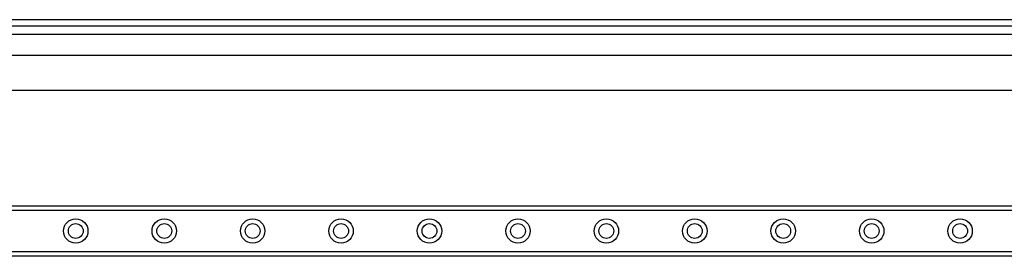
# Model space of a CAD drawing. Header units: inches. Extents: x 6 to 171, y 11 to 89.
# Tile 78 of 113: x 16.93 to 27.89, y 65.15 to 67.78. Entities that reach past the tile are written whole.
import ezdxf

# ---------------------------------------------------------------- set-up
doc = ezdxf.new("R2010")
doc.units = ezdxf.units.IN
doc.header["$MEASUREMENT"] = 0
doc.layers.add('Visible Edges(ANSI)', color=7, linetype='Continuous', lineweight=25)
doc.layers.add('Visible Tangent Edges(ANSI)', color=7, linetype='Continuous', lineweight=25)

msp = doc.modelspace()

# ---------------------------------------------------------------- linework, layer by layer
at = {"layer": 'Visible Edges(ANSI)'}
for p, q in [((41.296, 67.779), (5.7, 67.779)), ((5.7, 67.711), (41.296, 67.711)), ((6.416, 67.385), (40.56, 67.385)), ((40.56, 66.991), (6.416, 66.991)), ((8.373, 65.71), (39.539, 65.71)), ((39.539, 65.148), (8.373, 65.148))]:
    msp.add_line(p, q, dxfattribs=at)
for centre in [(17.558, 65.429), (18.543, 65.429), (19.527, 65.429), (20.511, 65.429), (21.495, 65.429), (22.48, 65.429), (23.464, 65.429), (24.448, 65.429), (25.432, 65.429), (26.417, 65.429), (27.401, 65.429)]:
    msp.add_circle(centre, 0.0825, dxfattribs=at)
at = {"layer": 'Visible Tangent Edges(ANSI)'}
for p, q in [((5.7, 67.618), (41.296, 67.618)), ((39.539, 65.656), (8.373, 65.656)), ((8.373, 65.202), (39.539, 65.202))]:
    msp.add_line(p, q, dxfattribs=at)
for centre in [(17.558, 65.429), (18.543, 65.429), (19.527, 65.429), (20.511, 65.429), (21.495, 65.429), (22.48, 65.429), (23.464, 65.429), (24.448, 65.429), (25.432, 65.429), (26.417, 65.429), (27.401, 65.429)]:
    msp.add_circle(centre, 0.136, dxfattribs=at)

doc.saveas('drawing.dxf')
